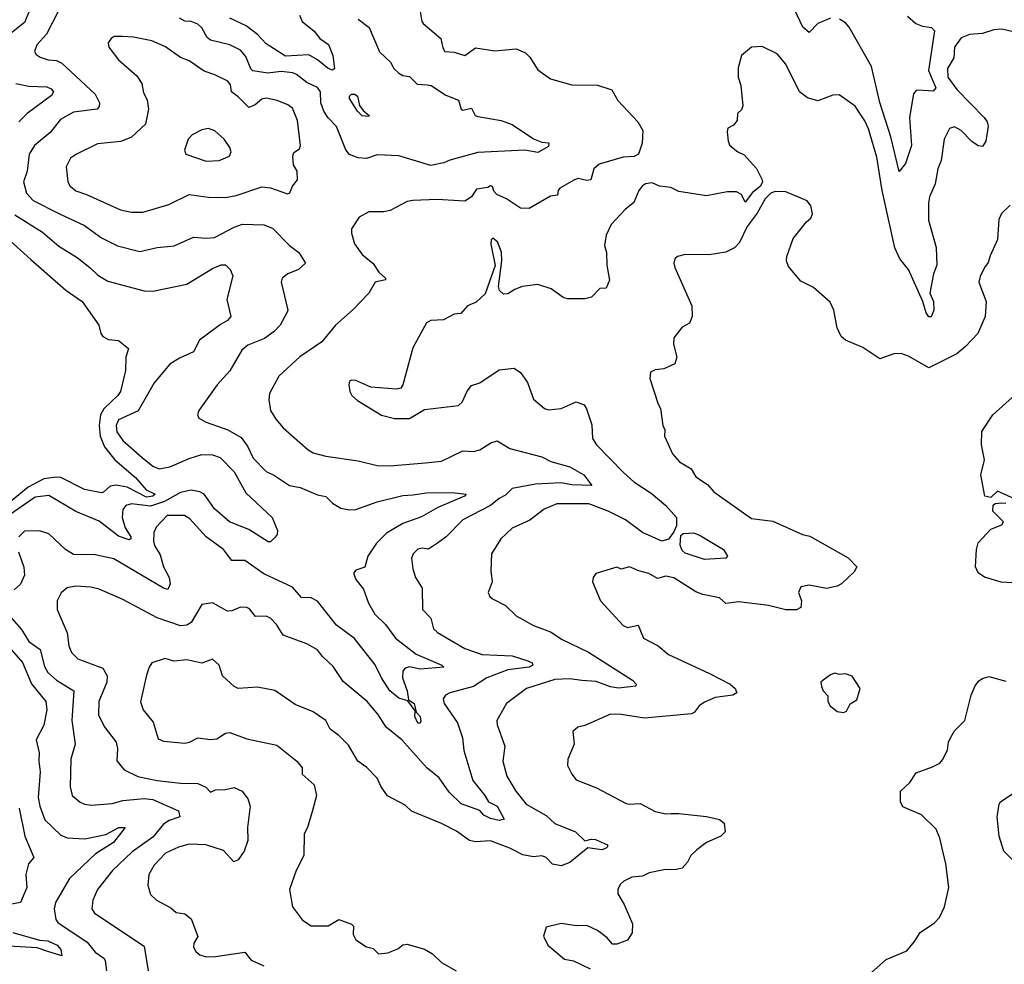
# Model space of a CAD drawing. Extents: x 1246169 to 1426871, y 660025 to 763458.
# Tile 235 of 256: x 1312273 to 1316877, y 739676 to 744093. Entities that reach past the tile are written whole.
import ezdxf

# ---------------------------------------------------------------- set-up
doc = ezdxf.new("R2010")
doc.units = 0

msp = doc.modelspace()

# ---------------------------------------------------------------- linework, layer by layer
at = {"layer": '0CON20XD'}
for points in [[(1312330.8, 744165), (1312295, 744079.7), (1312187.5, 743995)], [(1316065, 744100.4), (1316005, 744075.5), (1315965, 744032.5), (1315935, 744058.6), (1315885, 744163.5)], [(1312454.5, 744135), (1312397.5, 744025), (1312352.9, 743975), (1312342.5, 743945), (1312350.3, 743930.3), (1312368.3, 743918.3), (1312406.1, 743906.1), (1312445, 743902), (1312469.7, 743889.7), (1312625, 743744.3), (1312646.4, 743705), (1312645, 743686.7), (1312635, 743674.6), (1312525, 743661.1), (1312463.9, 743626.1), (1312415.5, 743565), (1312342.3, 743505), (1312316.9, 743465), (1312307.3, 743385), (1312289.7, 743335), (1312305, 743281.9), (1312335, 743248.2), (1312458.9, 743185)], [(1313580.7, 744115), (1313594.4, 744084.4), (1313650, 744040), (1313676.4, 744005), (1313717, 743977), (1313737.7, 743925), (1313744.7, 743865.3), (1313735, 743857.7), (1313715, 743864.2), (1313665.6, 743905.6), (1313625, 743928.1), (1313515, 743922.8), (1313425, 743980.8), (1313385, 744023.6), (1313331.8, 744065), (1313255, 744099.7)], [(1314145, 744131.2), (1314153.1, 744085), (1314160, 744075), (1314242.2, 744005), (1314250.8, 743960.8), (1314261.4, 743945), (1314305, 743940.6), (1314355, 743925.6), (1314405, 743961.4), (1314495, 743947.8), (1314595, 743957.5), (1314637.9, 743937.9), (1314657.9, 743917.9), (1314695, 743859.2), (1314755, 743816.4), (1314855, 743788), (1314975, 743787.1), (1315042.5, 743765), (1315070, 743715), (1315163.3, 743615), (1315187.5, 743575), (1315183.3, 743515), (1315166.2, 743465), (1315146.8, 743453.2), (1315095, 743450), (1314982, 743418), (1314957.5, 743395), (1314943.3, 743345), (1314925, 743340.8), (1314885, 743350), (1314866.7, 743345), (1314798.8, 743305), (1314790.8, 743295), (1314787.5, 743272.5), (1314755, 743268.6), (1314655, 743210.6), (1314615, 743211.9), (1314549.2, 743255), (1314503.8, 743275), (1314490.6, 743290.6), (1314483, 743313), (1314475, 743316.7), (1314461.2, 743308.8), (1314409.1, 743300.9), (1314386.2, 743265), (1314355, 743245.2), (1314225, 743252.9), (1314111.8, 743248.2), (1314085, 743242.5), (1314005, 743200.6), (1313975.6, 743194.4), (1313905.9, 743194.1), (1313860.5, 743169.5), (1313823.8, 743115), (1313823.8, 743095), (1313838.6, 743045), (1313875, 742994.4), (1313925, 742952.2), (1313952.2, 742912.2), (1313983.8, 742885), (1313983, 742877), (1313934.4, 742865.6), (1313905.9, 742814.1), (1313832.1, 742737.9), (1313749.4, 742665), (1313685, 742586.9), (1313583.2, 742516.8), (1313485, 742426), (1313440.8, 742345), (1313438, 742315), (1313445.8, 742265.8), (1313470, 742225), (1313504.5, 742184.5), (1313621.7, 742081.7), (1313645, 742068.1), (1313705, 742051.5), (1313855, 742029.4), (1313945, 742008.9), (1314005, 742006.4), (1314169.2, 742020.8), (1314245, 742028.5), (1314345, 742077.1), (1314395, 742074.4), (1314425, 742082.2), (1314476.2, 742113.8), (1314505, 742123.3), (1314565, 742088.5), (1314715, 742049.4), (1314756.8, 742026.8), (1314845, 742001.4), (1314910.5, 741965), (1314948.8, 741915), (1314855, 741918.2), (1314805, 741926.9), (1314685, 741921.7), (1314575, 741900), (1314545, 741869.2), (1314515, 741854.2), (1314475, 741820.6), (1314345.2, 741754.8), (1314267.5, 741675), (1314227.1, 741645)], [(1316425, 744109.2), (1316463.8, 744075), (1316495, 744062.5), (1316536.7, 744056.7), (1316550.8, 744040.8), (1316522.1, 743855), (1316557.1, 743775), (1316545, 743758.9), (1316475, 743764.2), (1316465, 743762), (1316452.8, 743747.2), (1316434.6, 743635), (1316442.9, 743505), (1316415, 743420.8), (1316385, 743383.3), (1316346.9, 743545), (1316295, 743705.8), (1316256.7, 743875), (1316151.7, 744058.3), (1316135, 744078), (1316106.9, 744095)], [(1313855.8, 744095), (1313906.5, 744056.5), (1313955, 743943.1), (1314006.7, 743895), (1314022.5, 743865), (1314045, 743842.5), (1314065, 743831.9), (1314095, 743827.1), (1314131.7, 743791.7), (1314178.6, 743788.6), (1314196.2, 743785), (1314265, 743740), (1314325, 743716.2), (1314336.7, 743675), (1314345, 743670), (1314385, 743680), (1314403.3, 743645), (1314415, 743640), (1314525, 743621.4), (1314575, 743603.3), (1314675, 743536.7), (1314715, 743520.8), (1314746.6, 743516.6), (1314745, 743500), (1314695, 743472.3), (1314635, 743483.3), (1314415, 743471.9), (1314285, 743436.5), (1314256.6, 743423.4), (1314195, 743410.7), (1314045, 743457.1), (1313945, 743460.8), (1313895, 743444.4), (1313855, 743446.4), (1313815, 743462.5), (1313798.2, 743485), (1313755, 743594.3), (1313715, 743634.4), (1313695.6, 743665.6), (1313681.7, 743705), (1313679.4, 743755), (1313665, 743776.7), (1313615, 743799.2), (1313567.5, 743837.5), (1313550, 743845), (1313495, 743851.6), (1313432.5, 743842.5), (1313363.7, 743853.7), (1313354, 743864), (1313330.7, 743920.7), (1313305, 743950.4), (1313255, 743976.2), (1313165, 743997.1), (1313149.7, 744009.7), (1313124.7, 744055), (1313105, 744072.8), (1313075, 744084.8), (1313045, 744086.1), (1313020.7, 744100.7)], [(1312795, 743192.5), (1312846.4, 743193.6), (1312855, 743194.5), (1312970.8, 743229.2), (1313065, 743276.4), (1313155, 743262.9), (1313235, 743262.1), (1313285, 743271.1), (1313405, 743311.5), (1313445, 743307.1), (1313525, 743278.6), (1313536.6, 743283.4), (1313548.8, 743315), (1313572.5, 743345), (1313570.8, 743385), (1313553.2, 743415), (1313550, 743455), (1313555, 743472.5), (1313581.1, 743488.9), (1313585.6, 743505), (1313571.4, 743621.4), (1313548.8, 743678.8), (1313526.2, 743695), (1313476.2, 743715), (1313425, 743726.4), (1313405, 743721.9), (1313374.4, 743695), (1313345, 743682.7), (1313295, 743732.5), (1313263.6, 743755), (1313258.1, 743788.1), (1313245.3, 743805.3), (1313185, 743835.5), (1313135, 743852.5), (1313065, 743901.1), (1313025, 743915.6), (1312955, 743965.6), (1312890, 743995), (1312805, 744011.4), (1312754.2, 744014.2), (1312715, 744014), (1312700, 744005), (1312686.7, 743985), (1312690, 743965), (1312734, 743905), (1312820.7, 743830.7), (1312844.3, 743795), (1312851.1, 743751.1), (1312868.3, 743718.3), (1312874.4, 743675), (1312860.8, 743605), (1312795, 743544.5), (1312745, 743523.5), (1312637.3, 743512.7), (1312538, 743465), (1312510, 743445), (1312490.6, 743405), (1312497.1, 743335), (1312508.6, 743315), (1312535, 743292.5), (1312585, 743276.1), (1312744.7, 743204.7), (1312795, 743192.5)], [(1316965, 744026.2), (1316865, 744049.2), (1316828.8, 744045), (1316775, 744027.9), (1316715, 744023.5), (1316675, 744008.5), (1316643.8, 743965), (1316640.9, 743915), (1316612.3, 743865), (1316613.8, 743823.8), (1316655, 743767.3), (1316783.5, 743635), (1316797.5, 743615), (1316802.5, 743595), (1316790.8, 743525), (1316775, 743500), (1316755, 743503.1), (1316725, 743523.3), (1316675, 743574.2), (1316645, 743592.5), (1316621.2, 743585), (1316595.7, 743535), (1316581.9, 743435), (1316566.9, 743395), (1316553.3, 743325), (1316526.7, 743265), (1316522.8, 743237.2), (1316522.9, 743155), (1316557.9, 743027.9)], [(1316557.9, 743027.9), (1316561.1, 742945), (1316545.4, 742904.6), (1316529.2, 742815), (1316545.9, 742775), (1316547.3, 742735), (1316535.7, 742704.3), (1316525, 742703.3), (1316512.2, 742722.2), (1316495.7, 742775), (1316429.2, 742925), (1316388.5, 742975), (1316365.7, 743025.7), (1316306.8, 743295), (1316280.8, 743450.8), (1316242.4, 743582.4), (1316225, 743620.8), (1316179.2, 743689.2), (1316105, 743742), (1316075, 743740.8), (1316005, 743714.3), (1315957.3, 743727.3), (1315919.2, 743755), (1315855.3, 743885.3), (1315815, 743934.2), (1315745, 743967.1), (1315695, 743964.2), (1315648.8, 743925), (1315632.5, 743867.5), (1315633.1, 743825), (1315645.7, 743785), (1315655, 743690), (1315648.3, 743671.7), (1315630, 743655), (1315628.3, 743621.7), (1315610.5, 743599.5), (1315584.1, 743585.9), (1315581.7, 743568.3), (1315586, 743525), (1315594.4, 743505), (1315631.1, 743475), (1315660.5, 743460.5), (1315717.8, 743397.8), (1315744.6, 743345), (1315746.4, 743335), (1315737.5, 743315), (1315699.8, 743285), (1315665, 743240), (1315647.6, 743275), (1315625, 743288.6), (1315581.7, 743288.3), (1315485, 743269.2), (1315355, 743289.2), (1315318.3, 743308.3), (1315265, 743314.5), (1315230.5, 743330.5), (1315200, 743325), (1315184.2, 743315), (1315168, 743295), (1315145, 743238.8), (1315104.3, 743205.7), (1315038.8, 743135), (1315015, 743085.8), (1315007.3, 743037.3), (1315017.5, 743005), (1315018.9, 742945), (1315031.2, 742875), (1315015, 742838), (1314985, 742836.2), (1314946.2, 742795), (1314915, 742787.1), (1314835, 742787.5), (1314815, 742794.3), (1314758.8, 742835), (1314695, 742855.2), (1314622.9, 742845), (1314588.1, 742831.9), (1314555, 742810.6), (1314535, 742810), (1314516.5, 742826.5), (1314512.1, 742845), (1314528.1, 742965), (1314526.6, 743006.6), (1314506.7, 743055), (1314485, 743072), (1314477.1, 743062.9), (1314476.5, 743043.5), (1314496.9, 742943.1), (1314448.9, 742811.1), (1314407.8, 742772.2), (1314367.5, 742755), (1314335, 742718.8), (1314305, 742716.7), (1314255, 742690), (1314195, 742686.4), (1314174.7, 742675.3), (1314110.9, 742559.1), (1314065.2, 742385), (1314055, 742370), (1314035, 742366), (1313914.3, 742374.3), (1313845, 742405.5), (1313825, 742408), (1313815, 742402.5), (1313811.2, 742385), (1313816, 742355), (1313826.2, 742335), (1313852.4, 742312.4), (1313965, 742244.4), (1314025, 742228.5), (1314095, 742228.1), (1314165, 742269.4), (1314325, 742289.2), (1314341.3, 742305), (1314365, 742355.8), (1314385, 742382.5), (1314425, 742394.2), (1314515, 742456.2), (1314585, 742463.8), (1314615, 742443.8), (1314646.8, 742396.8), (1314675, 742318.8), (1314726.7, 742275), (1314745, 742269.2), (1314805, 742274.5), (1314875, 742306.2), (1314912.4, 742292.4), (1314923.8, 742273.8), (1314948.5, 742198.5), (1314951.9, 742135), (1314970, 742105), (1315096.9, 741975), (1315145, 741931.5), (1315225, 741878.9), (1315295, 741821.5), (1315344.1, 741765), (1315343.5, 741726.5), (1315331.6, 741698.4), (1315306.7, 741663.3), (1315275, 741654.7), (1315185, 741694.2), (1315105, 741753.7), (1315024.5, 741795), (1314935, 741829.1), (1314841.5, 741828.5), (1314785, 741828.9), (1314725, 741804.2), (1314657.9, 741752.1), (1314575.8, 741715), (1314522.5, 741665), (1314479.2, 741595), (1314475.6, 741515), (1314482.5, 741465), (1314463.8, 741415), (1314472, 741395), (1314484, 741385), (1314543.8, 741353.8), (1314595, 741305.8), (1314675, 741260), (1314755, 741230), (1314810, 741195), (1314933.1, 741135), (1315138.8, 741005), (1315156.2, 740985), (1315153.3, 740976.7), (1315072.4, 740967.6), (1315035, 740972.5), (1314968.1, 740998.1), (1314902.1, 741002.1), (1314845, 741011.3), (1314775, 741006.8), (1314642, 740965), (1314549.2, 740895), (1314504.4, 740815), (1314505.7, 740795), (1314541.2, 740695), (1314531.4, 740625), (1314550.6, 740555), (1314592.7, 740485), (1314641.1, 740425), (1314735, 740372.2), (1314775, 740334), (1314871.4, 740295), (1314915, 740252.5), (1314945, 740261.2), (1314965, 740259.2), (1315021.2, 740235), (1315022, 740225), (1315015, 740218), (1314995, 740211.5), (1314930, 740220), (1314845, 740151.2), (1314805, 740135.8), (1314765, 740144.4), (1314735, 740174.3), (1314715, 740182.9), (1314675, 740178.2), (1314625, 740188.2), (1314565, 740219), (1314475, 740252.3), (1314405, 740248.2), (1314376.2, 740255), (1314315, 740297.9), (1314245, 740334.5), (1314105, 740391.1), (1314075, 740420), (1313992.8, 740462.8), (1313963.8, 740505), (1313945, 740545.8), (1313895.4, 740595.4), (1313854, 740625), (1313809.8, 740699.8), (1313765.8, 740745), (1313724, 740775), (1313705, 740815.7), (1313645, 740856.2), (1313560.7, 740890.7), (1313466.6, 740956.6), (1313385, 740971.1), (1313295, 740965.8), (1313275, 740974.2), (1313221.2, 741025), (1313205.6, 741075), (1313175, 741102.1), (1313125, 741084.4), (1313055, 741098.9), (1312993.1, 741093.1), (1312953.6, 741106.4), (1312891.2, 741085), (1312877.5, 741065), (1312865, 741027.5), (1312837, 740903), (1312850, 740865), (1312897.4, 740807.4), (1312920.5, 740730.5), (1312945, 740718.6), (1313045, 740710), (1313066.1, 740713.9), (1313105, 740734.3), (1313165, 740727.1), (1313195, 740730), (1313235, 740756), (1313255, 740760), (1313335, 740730.6), (1313475, 740700.8), (1313568, 740625), (1313593.3, 740595), (1313594, 740565), (1313650, 740515), (1313661.4, 740465), (1313641.9, 740395), (1313619.2, 740315), (1313603.1, 740285), (1313600.8, 740185), (1313565.7, 740115), (1313534, 740025), (1313548.8, 739945), (1313595, 739882), (1313635, 739856), (1313715, 739856), (1313765, 739885.8), (1313825, 739864), (1313834.2, 739854.2), (1313832.9, 739815), (1313845, 739790), (1313895, 739758), (1313925, 739750), (1313950, 739725), (1313995, 739728.6), (1314041.3, 739748.7), (1314065, 739766.5), (1314085, 739770), (1314165.9, 739745.9), (1314202.9, 739725), (1314245, 739684.4), (1314314.3, 739645)], [(1312255, 743795.3), (1312315, 743782.9), (1312399.6, 743779.6), (1312420.2, 743770.2), (1312430, 743755), (1312422.1, 743737.9), (1312306.9, 743655), (1312269.2, 743615)], [(1313905, 743640), (1313875, 743643.6), (1313852.7, 743665), (1313814.6, 743725), (1313814.7, 743735.3), (1313824, 743745), (1313840, 743745), (1313853.1, 743735), (1313862.3, 743692.3), (1313878.5, 743668.5), (1313907.5, 743645), (1313905, 743640)], [(1313145, 743431.9), (1313205, 743434.5), (1313253.8, 743455), (1313261.9, 743475), (1313255.4, 743495), (1313228.5, 743535), (1313185, 743573.5), (1313155, 743583.8), (1313125, 743578.5), (1313080, 743555), (1313060, 743535), (1313043, 743483), (1313050, 743465), (1313145, 743431.9)], [(1316905, 743226), (1316863.9, 743186.1), (1316851.7, 743158.3), (1316845.7, 743065), (1316811.3, 742988.7), (1316801.7, 742958.3), (1316784, 742935), (1316765, 742892.5), (1316758, 742865), (1316792.9, 742775), (1316788.1, 742705), (1316752.9, 742625), (1316695.5, 742564.5), (1316655, 742531.2), (1316525, 742465.6), (1316429.5, 742519.5), (1316395, 742532.6), (1316360.1, 742529.9), (1316295, 742507.1), (1316215, 742560), (1316135, 742594.3), (1316115, 742612), (1316095, 742652.5), (1316080.6, 742735), (1316062.4, 742772.4), (1315985, 742841.4), (1315925, 742870), (1315868.8, 742938.8), (1315859, 742965), (1315860.2, 742985), (1315890.2, 743069.8), (1315952.9, 743147.1), (1315971.9, 743165), (1315979.7, 743185), (1315972, 743222), (1315955.9, 743245.9), (1315855, 743287.9), (1315805, 743290), (1315785, 743281.3), (1315758.5, 743255), (1315721.1, 743188.9), (1315675, 743125.7), (1315638.4, 743051.6), (1315615, 743026.2), (1315574.4, 743005.6), (1315496.6, 742993.4), (1315385, 742994.7), (1315348.8, 742985), (1315336.2, 742975), (1315332, 742955), (1315336, 742935), (1315415.7, 742755.7), (1315417.1, 742705), (1315405.4, 742674.6), (1315371.2, 742655), (1315332.5, 742605), (1315330, 742575), (1315346, 742515), (1315336, 742484), (1315285, 742460), (1315245, 742456.2), (1315222, 742445), (1315220, 742415), (1315258.6, 742295), (1315269.2, 742275), (1315280, 742195), (1315290, 742175), (1315288.8, 742145), (1315325, 742063.3), (1315358.8, 742025), (1315412.6, 741992.6), (1315435, 741956), (1315489.6, 741919.6), (1315519.2, 741885), (1315695, 741760), (1315795, 741747.5), (1315933.8, 741685), (1315967.1, 741677.1), (1316146.5, 741576.5), (1316188, 741535), (1316175, 741511.2), (1316115.8, 741455), (1316095, 741443.3), (1316045, 741432.5), (1315965, 741449.4), (1315925, 741441.2), (1315914.2, 741415), (1315929.4, 741375), (1315925.5, 741344.5), (1315905, 741333.3), (1315856.2, 741333.8), (1315775, 741352.9), (1315635, 741370), (1315575, 741363.1), (1315545, 741390), (1315467.5, 741405), (1315435, 741417.5), (1315332.5, 741482.5), (1315295, 741490.5), (1315255, 741479.4), (1315215, 741503.6), (1315167.5, 741515), (1315125, 741533.8), (1315085, 741524), (1315065, 741532.5), (1314967, 741503), (1314953.8, 741485), (1314951.2, 741465), (1314988.8, 741375), (1315095, 741260), (1315115, 741251.2), (1315165, 741262), (1315190.2, 741200.2), (1315258.8, 741165), (1315306.7, 741125), (1315498, 741035), (1315596, 740985), (1315618.1, 740965), (1315626, 740945), (1315607.5, 740935), (1315525, 740923.1), (1315475, 740901.3), (1315450, 740885), (1315427.1, 740852.9), (1315415, 740846.5), (1315195, 740827.3), (1315085.9, 740844.1), (1315035, 740845.8), (1314915, 740792), (1314882.5, 740785), (1314860, 740765), (1314866, 740705), (1314835.7, 740635), (1314834.2, 740605), (1314854.3, 740564.3), (1314875, 740538.8), (1314970.7, 740500.7), (1315108.3, 740428.3), (1315125, 740424), (1315175, 740428.1), (1315245, 740389.4), (1315295, 740378.6), (1315319.7, 740380.3), (1315355, 740381.5), (1315485, 740366.9), (1315545, 740353.3), (1315566.7, 740335), (1315572.5, 740295), (1315550.8, 740275), (1315485, 740244.6), (1315438.7, 740211.3), (1315411.1, 740185), (1315396.2, 740153.8), (1315371.2, 740125), (1315345, 740118.5), (1315285, 740117.3), (1315217.1, 740102.9), (1315185, 740088), (1315135, 740083.1), (1315097.5, 740065), (1315080.5, 740049.5), (1315070, 740025), (1315070.6, 740005), (1315100, 739955), (1315139.2, 739865), (1315137, 739823), (1315115, 739788.8), (1315065, 739770), (1315045, 739770), (1315019.7, 739799.7), (1314975, 739834.2), (1314925, 739857.5), (1314876.1, 739856.1), (1314805, 739866), (1314735, 739850), (1314723, 739807), (1314743.3, 739765), (1314820.3, 739700.3), (1314861.9, 739691.9), (1314940, 739655)], [(1312458.9, 743185), (1312575, 743130.8), (1312655, 743073.5), (1312730, 743035), (1312835, 743009.1), (1312915, 743027.3), (1312995, 743035.6), (1313085, 743075.6), (1313145, 743070.9), (1313183.3, 743075), (1313275, 743123.3), (1313315, 743137.2), (1313415, 743133.3), (1313455, 743118.2), (1313535, 743037.8), (1313578.8, 743005), (1313608.8, 742955), (1313576, 742925), (1313526.2, 742905), (1313500, 742885), (1313496.2, 742865), (1313526.2, 742735), (1313523.8, 742725), (1313490, 742665), (1313463.3, 742635), (1313418.1, 742601.9), (1313339.2, 742570.7), (1313311.7, 742548.3), (1313255, 742450.8), (1313195.6, 742385), (1313110.8, 742265), (1313104, 742245), (1313110, 742230), (1313145, 742210.6), (1313245.3, 742175.3), (1313308.5, 742138.5), (1313338.4, 742098.4), (1313365, 742042.2), (1313425, 741980), (1313465, 741961.9), (1313534.6, 741914.6), (1313585, 741905.4), (1313665, 741871.8), (1313705, 741862.7), (1313735, 741832.1), (1313775, 741808.5), (1313815, 741800.4), (1313845, 741802.3), (1313945, 741838.5), (1314065, 741867.5), (1314111.5, 741871.5), (1314175, 741880.4), (1314295, 741882.5), (1314360, 741875), (1314352.5, 741865), (1314228.3, 741811.7), (1314151.9, 741768.1), (1314065, 741737.2), (1313988.8, 741691.2), (1313941.8, 741645), (1313901.2, 741585), (1313887.3, 741532.7), (1313845, 741519.2), (1313833.5, 741505), (1313844.3, 741475), (1313880.5, 741430.5), (1313903.1, 741365), (1313933.1, 741313.1), (1313982.7, 741265), (1314030.6, 741200.6), (1314126.1, 741126.1), (1314247.1, 741075), (1314255.6, 741065), (1314145, 741056.2), (1314095, 741066.5), (1314075, 741060.4), (1314064.1, 741045.9), (1314062.5, 741015), (1314085.4, 740955), (1314091.7, 740911.7), (1314118, 740895), (1314126.7, 740855), (1314145, 740833.8), (1314148.9, 740811.1), (1314145, 740803.5), (1314135, 740803.8), (1314120, 740835), (1314121.7, 740861.7), (1314088.3, 740908.3), (1314045, 740920.9), (1314004, 740954), (1313964.7, 741015), (1313935, 741075.5), (1313838.7, 741198.7), (1313755, 741261.8), (1313665, 741373.5), (1313635, 741390), (1313590.8, 741390.8), (1313548.8, 741438.8), (1313415, 741500.9), (1313325, 741563.5), (1313265, 741563.5), (1313225.6, 741615), (1313145.2, 741675.2), (1313068.8, 741758.8), (1313043.9, 741773.9), (1312962, 741775), (1312910.8, 741719.2), (1312899.5, 741695), (1312897.7, 741655), (1312903.7, 741633.7), (1312930.2, 741590.2), (1312945.4, 741535), (1312972.2, 741485), (1312976, 741455), (1312965, 741428.1), (1312945, 741434.6), (1312712.4, 741572.4), (1312625, 741590.8), (1312525, 741591.3), (1312487.3, 741615), (1312409.4, 741689.4), (1312365, 741702.4), (1312295, 741701.1), (1312269.4, 741675)], [(1312250, 743180), (1312379.4, 743099.4), (1312455, 743034.6), (1312541, 742981), (1312601.1, 742935), (1312637.7, 742897.7), (1312685, 742870.9), (1312855, 742825.4), (1312895, 742823.6), (1313054.1, 742855.9), (1313175, 742929.1), (1313215, 742946.9), (1313235, 742946.7), (1313256.2, 742925), (1313269.2, 742895), (1313241.8, 742785), (1313260, 742705), (1313245, 742686), (1313211.8, 742668.2), (1313131.8, 742608.2), (1313114.3, 742595), (1313085, 742540), (1313019.4, 742510.6), (1312975, 742482.5), (1312902.2, 742395), (1312826.1, 742263.9), (1312735, 742221.5), (1312724.2, 742195), (1312727.5, 742165), (1312755.4, 742125), (1312845, 742045.4), (1312895, 742005.4), (1312925, 741993.3), (1312975, 742002.7), (1313065, 742041.4), (1313125, 742059.7), (1313175, 742058.4), (1313210, 742045), (1313275, 741978.8), (1313330.4, 741880.4), (1313453.1, 741765), (1313478.2, 741705), (1313476.2, 741685), (1313467.4, 741672.6), (1313445, 741651.5), (1313435, 741651.5), (1313345, 741709.7), (1313254.3, 741745), (1313183.5, 741805), (1313135, 741873.8), (1313115, 741885.3), (1313075, 741893.2), (1313025, 741882.6), (1312949.4, 741840.6), (1312885, 741817.9), (1312795, 741828.8), (1312769.1, 741820.9), (1312755, 741802), (1312751.6, 741765), (1312766.2, 741716.2), (1312793.1, 741675), (1312793.1, 741665), (1312785, 741660), (1312735, 741677.4), (1312645, 741748.6), (1312535, 741793.8), (1312408.5, 741868.5), (1312345, 741859.6), (1312208.4, 741765)], [(1312211.2, 743075), (1312325, 742971.5), (1312489, 742829), (1312565.2, 742775.2), (1312643.1, 742665), (1312652.2, 742625), (1312661.9, 742611.9), (1312688.2, 742598.2), (1312735, 742592.3), (1312780.9, 742555), (1312768.4, 742515), (1312767.3, 742452.7), (1312744.7, 742355), (1312732.3, 742335), (1312666.2, 742273.8), (1312650.2, 742245), (1312643.9, 742195), (1312648.8, 742145), (1312668.7, 742095), (1312716.9, 742035), (1312815, 741952.2), (1312864.1, 741894.1), (1312906.7, 741875), (1312895.5, 741865), (1312865, 741859.7), (1312775, 741907.5), (1312723.5, 741916.5), (1312695, 741911.3), (1312665, 741882.9), (1312655, 741881.1), (1312575, 741896.6), (1312465, 741951.8), (1312444.2, 741954.2), (1312385, 741945.6), (1312312.6, 741907.4), (1312225, 741835.7)], [(1316925, 741852.5), (1316845, 741888), (1316815, 741858.8), (1316786.2, 741865), (1316767.1, 741965), (1316784.2, 742035), (1316770, 742105), (1316772.3, 742167.7), (1316822.9, 742245), (1316929.2, 742340.8)], [(1316915, 741458.9), (1316862.8, 741462.8), (1316785, 741485.6), (1316755, 741506), (1316742.2, 741535), (1316746.7, 741615), (1316755, 741646.2), (1316815, 741711.2), (1316865, 741731.2), (1316873.8, 741745), (1316824.3, 741795), (1316825, 741822.5), (1316835, 741830), (1316865, 741833.3), (1316885, 741832.5)], [(1315475, 741569.4), (1315385, 741598.8), (1315371, 741611), (1315360.7, 741635), (1315365, 741681.2), (1315375, 741690), (1315425, 741693.3), (1315455, 741681.4), (1315563.8, 741615), (1315583.3, 741585), (1315575, 741574.2), (1315475, 741569.4)], [(1314227.1, 741645), (1314185, 741616.7), (1314155, 741622.2), (1314135, 741617.1), (1314112.9, 741595), (1314104.3, 741574.3), (1314110.8, 741525), (1314124.2, 741485), (1314154.2, 741435), (1314156.4, 741335), (1314195.8, 741295), (1314208, 741245), (1314226.8, 741226.8), (1314355, 741152.7), (1314435, 741124.7), (1314575, 741117.9), (1314648.8, 741095), (1314668.8, 741085), (1314672, 741075), (1314655.2, 741064.8), (1314555, 741053.1), (1314457.8, 741015), (1314394.8, 740975.2), (1314284.1, 740945.9), (1314264.2, 740935), (1314253.6, 740916.4), (1314258.2, 740895), (1314320, 740805), (1314343.8, 740735), (1314349.5, 740675), (1314391.1, 740535), (1314447.5, 740465), (1314464.4, 740435), (1314505, 740414.8), (1314537.8, 740355), (1314515, 740347.7), (1314475, 740356.7), (1314443.7, 740373.7), (1314425, 740394.4), (1314336.8, 740426.8), (1314280.6, 740480.6), (1314235, 740548.2), (1314177.3, 740595), (1314060, 740725), (1313986.9, 740785), (1313948.1, 740845), (1313897.1, 740905), (1313785, 740998.6), (1313738.2, 741068.2), (1313689.2, 741115), (1313666, 741146), (1313615, 741174.5), (1313505, 741215.6), (1313473.1, 741265), (1313445, 741294.6), (1313425, 741303.8), (1313375, 741302.5), (1313347.7, 741337.7), (1313335, 741344.5), (1313305, 741345.5), (1313265, 741328.5), (1313245, 741327.8), (1313175, 741365.8), (1313125, 741357.5), (1313075.3, 741274.7), (1313055, 741261.5), (1313025, 741257.7), (1312916.3, 741296.3), (1312755, 741380.9), (1312645, 741430), (1312605, 741439.6), (1312535, 741443.5), (1312494.5, 741435.5), (1312467, 741413), (1312448, 741375), (1312448.6, 741335), (1312495.4, 741225.4), (1312502.1, 741165), (1312515, 741134), (1312544, 741104), (1312594.7, 741084.7), (1312660.8, 741060.8), (1312681.5, 741025), (1312680.7, 740995), (1312642, 740905), (1312641.7, 740841.8), (1312668.2, 740788.2), (1312723.6, 740715), (1312730.4, 740685), (1312727.7, 740627.7), (1312761.4, 740585), (1312825, 740554), (1312915, 740535.3), (1313025, 740522.9), (1313105, 740521.8), (1313143.8, 740503.8), (1313165, 740481.2), (1313187.8, 740492.2), (1313235, 740493.6), (1313275, 740502.5), (1313313.8, 740485), (1313339.7, 740449.7), (1313350.6, 740415), (1313338.1, 740315), (1313339.4, 740255), (1313321.9, 740205), (1313295, 740164.3), (1313274, 740155), (1313225, 740208.5), (1313143.8, 740233.8), (1313065, 740237.1), (1313015, 740223.8), (1312955, 740194.6), (1312900.9, 740139.1), (1312877.3, 740095), (1312871.8, 740045), (1312885, 740002), (1312912, 739975), (1312979.2, 739939.2), (1313005, 739917.5), (1313045, 739912), (1313075, 739888.8), (1313106.2, 739805), (1313086.9, 739775), (1313085.6, 739755), (1313095.7, 739735), (1313115, 739720.6), (1313145, 739710.6), (1313188.7, 739711.3), (1313325, 739732.9), (1313354.8, 739694.8), (1313415, 739668.1)], [(1312267.8, 741605), (1312292.5, 741532.5), (1312295.9, 741495), (1312276, 741454), (1312246.4, 741426.4)], [(1312225, 741305.7), (1312281.4, 741241.4), (1312315.4, 741185), (1312368.4, 741148.4), (1312389, 741069), (1312405, 741040), (1312445, 741003.9), (1312525.8, 740955), (1312516.5, 740815), (1312532, 740705), (1312511.8, 740635), (1312508.5, 740505), (1312518.6, 740465), (1312555, 740434.2), (1312575, 740424.4), (1312609.1, 740419.1), (1312705, 740428.2), (1312755, 740441.8), (1312855, 740451.1), (1312895, 740446.9), (1313015, 740393.1), (1313022.2, 740365), (1312972.1, 740347.9), (1312945, 740331.5), (1312895, 740270.4), (1312798.8, 740201.2), (1312706.5, 740115), (1312637.1, 740025), (1312614.6, 739975), (1312610, 739935), (1312622.5, 739915), (1312855, 739760), (1312873.5, 739645)], [(1312145, 741246), (1312286.4, 741086.4), (1312327.9, 740987.9), (1312395, 740904), (1312399.3, 740865), (1312385.9, 740794.1), (1312350, 740725), (1312364.5, 740665), (1312361.5, 740625), (1312368.8, 740575), (1312359.7, 740455), (1312367.5, 740415), (1312391, 740351), (1312465, 740280), (1312495, 740267.5), (1312577, 740263), (1312675, 740282.1), (1312736.7, 740315), (1312766.2, 740315), (1312711.8, 740245), (1312627.4, 740192.6), (1312505, 740077.3), (1312440, 739965), (1312433.2, 739935), (1312441.8, 739885), (1312450.3, 739870.3), (1312588.4, 739778.4), (1312625, 739732.5), (1312666.5, 739705), (1312673.1, 739693.1), (1312678.9, 739645)], [(1316125, 740852.5), (1316140, 740860), (1316157, 740893), (1316187.5, 740912.5), (1316202.5, 740965), (1316165, 741022.5), (1316135, 741033.3), (1316105, 741031.2), (1316085, 741036.7), (1316065, 741030), (1316030, 741005), (1316020, 740995), (1316022.5, 740975), (1316030, 740955), (1316051.7, 740931.7), (1316052.5, 740905), (1316062.5, 740885), (1316095, 740857.5), (1316125, 740852.5)], [(1316574, 739895), (1316597.1, 739945), (1316618, 740035), (1316603.5, 740145), (1316575.6, 740265), (1316558.3, 740308.3), (1316490, 740375), (1316402.3, 740412.3), (1316391.2, 740435), (1316392, 740485), (1316435, 740526.2), (1316465, 740571.2), (1316541.7, 740598.3), (1316575, 740616.2), (1316588.8, 740631.2), (1316612.3, 740677.7), (1316616, 740715), (1316625.8, 740734.2), (1316645, 740766.7), (1316692.5, 740815), (1316722.2, 740935), (1316741.7, 740978.3), (1316758.9, 741001.1), (1316775, 741012.5), (1316805, 741020.8), (1316885, 741000)], [(1316913.5, 740165), (1316874.4, 740205), (1316853.1, 740275), (1316843.8, 740365), (1316852.5, 740425), (1316860, 740435), (1316955, 740498.8)], [(1312270.7, 740405), (1312296.9, 740275), (1312339.4, 740175), (1312313.8, 740145), (1312302, 740095), (1312306.7, 740035), (1312276.7, 739965), (1312235, 739956.7)], [(1316175, 739566.3), (1316325, 739698.8), (1316420.8, 739739.2), (1316457.9, 739782.1), (1316483.3, 739825), (1316550.3, 739869.7), (1316574, 739895)], [(1312240, 739825), (1312365, 739788), (1312405, 739785.2), (1312447.8, 739765), (1312464.4, 739745), (1312470, 739715), (1312403.8, 739735), (1312355, 739752.9), (1312195, 739762.5)]]:
    msp.add_lwpolyline(points, dxfattribs=at)

doc.saveas('drawing.dxf')
